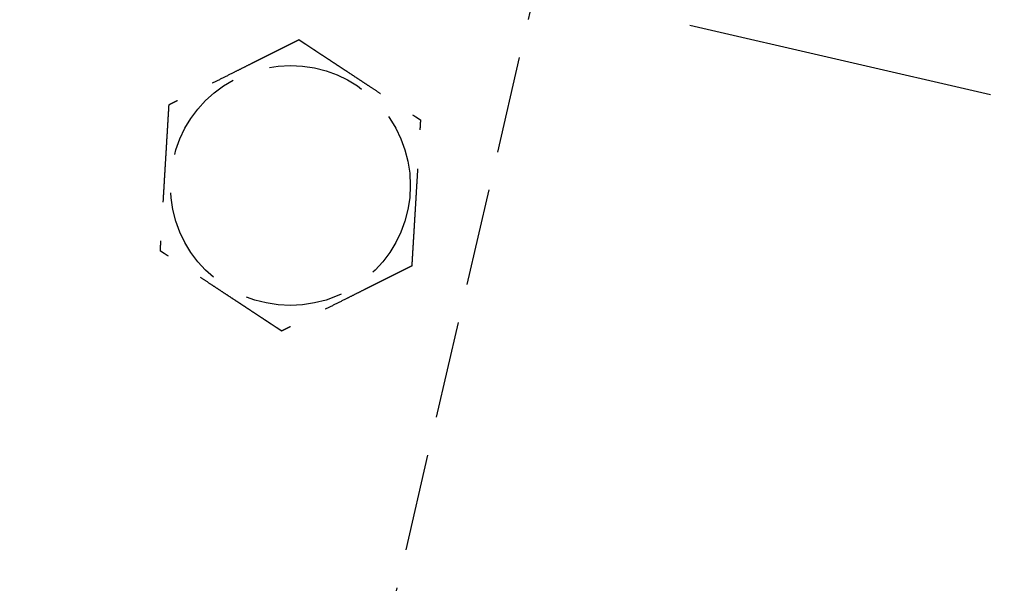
# Model space of a CAD drawing. Header units: millimetres. Extents: x -50096 to 615650, y 194565 to 243945.
# Tile 44 of 256: x 228123 to 228174, y 221811 to 221840. Entities that reach past the tile are written whole.
import ezdxf

# ---------------------------------------------------------------- set-up
doc = ezdxf.new("R2010")
doc.units = ezdxf.units.MM
doc.linetypes.add('ГТО-1 Пунктир', pattern=[7, 5, -2])
doc.linetypes.add('осевая', pattern=[50.8, 31.75, -6.35, 6.35, -6.35])
for name, color, linetype, lineweight in [('ГТО-2_Оси_025', 6, 'осевая', 25), ('ГТО-2_Размеры_035', 2, 'Continuous', 35), ('ОГОС_Пунктир_025', 151, 'ГТО-1 Пунктир', 25)]:
    doc.layers.add(name, color=color, linetype=linetype, lineweight=lineweight)
doc.layers.add('ГТО-2_Штриховка_018', color=7, linetype='Continuous', lineweight=18, true_color=0x6b6b6b)

# ---------------------------------------------------------------- blocks, each defined once
blk = doc.blocks.new('ОГСО_Затвор_План')
at = {"layer": 'ГТО-2_Оси_025', "ltscale": 0.5}
blk.add_line((1439.692, 0), (-1270.296, 0), dxfattribs=at)
at = {"layer": 'ОГОС_Пунктир_025'}
blk.add_line((-794.171, 24.424), (-794.171, -127.499), dxfattribs=at)
blk.add_line((-794.171, 24.424), (-794.171, -127.499), dxfattribs=at)
blk.add_circle((-804.171, -12.647), 6.172, dxfattribs=at)
blk.add_circle((-804.171, -12.647), 6.172, dxfattribs=at)
for points, knots in [([(-805.419, -5.246), (-805.42, -5.247), (-805.422, -5.249), (-805.426, -5.252), (-805.43, -5.255), (-805.436, -5.26), (-805.442, -5.265), (-805.451, -5.272), (-805.461, -5.28), (-805.472, -5.29), (-805.486, -5.301), (-805.5, -5.313), (-805.516, -5.326), (-805.537, -5.344), (-805.564, -5.365), (-805.596, -5.392), (-805.63, -5.42), (-805.665, -5.449), (-805.703, -5.48), (-805.747, -5.517), (-805.8, -5.56), (-805.86, -5.61), (-805.922, -5.662), (-805.986, -5.714), (-806.051, -5.768), (-806.117, -5.823), (-806.212, -5.901), (-806.335, -6.003), (-806.487, -6.128), (-806.64, -6.255), (-806.795, -6.383), (-806.951, -6.512), (-807.108, -6.642), (-807.266, -6.772), (-807.424, -6.903), (-807.651, -7.09), (-807.947, -7.335), (-808.361, -7.678), (-808.825, -8.061), (-809.218, -8.386), (-809.488, -8.609), (-809.637, -8.732), (-809.785, -8.855), (-809.933, -8.977), (-810.079, -9.097), (-810.224, -9.217), (-810.348, -9.32), (-810.453, -9.407), (-810.538, -9.477), (-810.622, -9.546), (-810.692, -9.605), (-810.75, -9.652), (-810.795, -9.69), (-810.84, -9.726), (-810.883, -9.762), (-810.924, -9.796), (-810.964, -9.829), (-810.998, -9.857), (-811.028, -9.882), (-811.052, -9.902), (-811.075, -9.921), (-811.097, -9.939), (-811.117, -9.955), (-811.134, -9.97), (-811.15, -9.982), (-811.163, -9.993), (-811.174, -10.003), (-811.184, -10.011), (-811.192, -10.017), (-811.197, -10.022), (-811.201, -10.025), (-811.203, -10.027), (-811.204, -10.027), (-811.204, -10.028)], [0, 0, 0, 0, 0.004185, 0.008801, 0.014281, 0.021058, 0.029561, 0.040224, 0.053205, 0.068484, 0.085828, 0.105003, 0.125774, 0.147907, 0.186724, 0.228322, 0.272442, 0.318823, 0.367204, 0.417325, 0.492956, 0.571365, 0.652189, 0.73507, 0.819647, 0.90556, 0.992449, 1.187026, 1.384231, 1.583676, 1.78497, 1.987724, 2.191549, 2.396055, 2.600854, 2.805555, 3.279763, 3.752767, 4.418919, 5.086102, 5.279552, 5.472715, 5.665169, 5.856491, 6.046258, 6.234048, 6.419437, 6.531421, 6.641943, 6.750597, 6.856978, 6.916919, 6.975722, 7.033131, 7.088893, 7.142755, 7.194463, 7.243763, 7.276855, 7.30846, 7.338408, 7.36653, 7.392654, 7.416612, 7.435447, 7.452368, 7.467212, 7.479813, 7.490006, 7.497625, 7.502506, 7.50445, 7.505534, 7.505534, 7.505534, 7.505534]), ([(-805.419, -5.246), (-805.42, -5.247), (-805.422, -5.249), (-805.426, -5.252), (-805.43, -5.255), (-805.436, -5.26), (-805.442, -5.265), (-805.451, -5.272), (-805.461, -5.28), (-805.472, -5.29), (-805.486, -5.301), (-805.5, -5.313), (-805.516, -5.326), (-805.537, -5.344), (-805.564, -5.365), (-805.596, -5.392), (-805.63, -5.42), (-805.665, -5.449), (-805.703, -5.48), (-805.747, -5.517), (-805.8, -5.56), (-805.86, -5.61), (-805.922, -5.662), (-805.986, -5.714), (-806.051, -5.768), (-806.117, -5.823), (-806.212, -5.901), (-806.335, -6.003), (-806.487, -6.128), (-806.64, -6.255), (-806.795, -6.383), (-806.951, -6.512), (-807.108, -6.642), (-807.266, -6.772), (-807.424, -6.903), (-807.651, -7.09), (-807.947, -7.335), (-808.361, -7.678), (-808.825, -8.061), (-809.218, -8.386), (-809.488, -8.609), (-809.637, -8.732), (-809.785, -8.855), (-809.933, -8.977), (-810.079, -9.097), (-810.224, -9.217), (-810.348, -9.32), (-810.453, -9.407), (-810.538, -9.477), (-810.622, -9.546), (-810.692, -9.605), (-810.75, -9.652), (-810.795, -9.69), (-810.84, -9.726), (-810.883, -9.762), (-810.924, -9.796), (-810.964, -9.829), (-810.998, -9.857), (-811.028, -9.882), (-811.052, -9.902), (-811.075, -9.921), (-811.097, -9.939), (-811.117, -9.955), (-811.134, -9.97), (-811.15, -9.982), (-811.163, -9.993), (-811.174, -10.003), (-811.184, -10.011), (-811.192, -10.017), (-811.197, -10.022), (-811.201, -10.025), (-811.203, -10.027), (-811.204, -10.027), (-811.204, -10.028)], [0, 0, 0, 0, 0.004185, 0.008801, 0.014281, 0.021058, 0.029561, 0.040224, 0.053205, 0.068484, 0.085828, 0.105003, 0.125774, 0.147907, 0.186724, 0.228322, 0.272442, 0.318823, 0.367204, 0.417325, 0.492956, 0.571365, 0.652189, 0.73507, 0.819647, 0.90556, 0.992449, 1.187026, 1.384231, 1.583676, 1.78497, 1.987724, 2.191549, 2.396055, 2.600854, 2.805555, 3.279763, 3.752767, 4.418919, 5.086102, 5.279552, 5.472715, 5.665169, 5.856491, 6.046258, 6.234048, 6.419437, 6.531421, 6.641943, 6.750597, 6.856978, 6.916919, 6.975722, 7.033131, 7.088893, 7.142755, 7.194463, 7.243763, 7.276855, 7.30846, 7.338408, 7.36653, 7.392654, 7.416612, 7.435447, 7.452368, 7.467212, 7.479813, 7.490006, 7.497625, 7.502506, 7.50445, 7.505534, 7.505534, 7.505534, 7.505534]), ([(-805.419, -5.246), (-805.418, -5.246), (-805.416, -5.247), (-805.412, -5.248), (-805.408, -5.25), (-805.403, -5.252), (-805.396, -5.254), (-805.389, -5.257), (-805.38, -5.26), (-805.37, -5.264), (-805.357, -5.269), (-805.344, -5.274), (-805.329, -5.279), (-805.312, -5.286), (-805.295, -5.292), (-805.274, -5.3), (-805.249, -5.309), (-805.22, -5.32), (-805.19, -5.331), (-805.158, -5.343), (-805.125, -5.355), (-805.091, -5.368), (-805.056, -5.381), (-805.014, -5.397), (-804.964, -5.415), (-804.907, -5.437), (-804.848, -5.459), (-804.788, -5.481), (-804.726, -5.504), (-804.664, -5.527), (-804.601, -5.551), (-804.537, -5.574), (-804.443, -5.609), (-804.319, -5.655), (-804.164, -5.713), (-804.008, -5.771), (-803.85, -5.83), (-803.691, -5.889), (-803.532, -5.949), (-803.371, -6.008), (-803.21, -6.068), (-803.049, -6.128), (-802.888, -6.188), (-802.661, -6.273), (-802.37, -6.381), (-802.015, -6.514), (-801.659, -6.646), (-801.26, -6.794), (-800.817, -6.96), (-800.446, -7.097), (-800.194, -7.192), (-800.059, -7.242), (-799.925, -7.292), (-799.791, -7.341), (-799.659, -7.391), (-799.528, -7.44), (-799.398, -7.488), (-799.287, -7.529), (-799.194, -7.564), (-799.12, -7.592), (-799.046, -7.619), (-798.974, -7.646), (-798.911, -7.669), (-798.859, -7.689), (-798.816, -7.705), (-798.774, -7.72), (-798.734, -7.735), (-798.694, -7.75), (-798.656, -7.764), (-798.62, -7.778), (-798.589, -7.789), (-798.561, -7.799), (-798.539, -7.808), (-798.517, -7.816), (-798.497, -7.823), (-798.478, -7.83), (-798.461, -7.837), (-798.445, -7.843), (-798.432, -7.848), (-798.421, -7.852), (-798.411, -7.855), (-798.403, -7.858), (-798.397, -7.861), (-798.392, -7.863), (-798.388, -7.864), (-798.386, -7.865), (-798.386, -7.865), (-798.385, -7.865)], [0, 0, 0, 0, 0.003644, 0.007564, 0.012038, 0.017341, 0.02375, 0.031541, 0.040992, 0.052264, 0.065305, 0.07996, 0.096076, 0.113499, 0.132074, 0.151649, 0.181009, 0.211974, 0.244432, 0.278272, 0.313385, 0.34966, 0.386985, 0.42525, 0.484864, 0.546214, 0.609127, 0.673433, 0.738958, 0.805531, 0.87298, 0.941133, 1.009817, 1.173365, 1.338709, 1.505642, 1.673957, 1.843445, 2.013901, 2.185115, 2.35688, 2.528988, 2.701233, 2.873406, 3.253799, 3.63319, 4.011943, 4.390425, 4.911081, 5.431738, 5.575881, 5.719741, 5.863049, 6.005535, 6.146931, 6.286967, 6.425375, 6.561884, 6.642699, 6.722521, 6.801137, 6.878334, 6.953898, 7.000475, 7.046162, 7.090799, 7.134227, 7.176285, 7.216814, 7.255655, 7.292646, 7.318039, 7.342289, 7.365293, 7.386949, 7.407155, 7.425808, 7.442807, 7.456043, 7.467884, 7.478242, 7.487025, 7.494144, 7.499509, 7.503029, 7.504636, 7.505536, 7.505536, 7.505536, 7.505536]), ([(-805.419, -5.246), (-805.418, -5.246), (-805.416, -5.247), (-805.412, -5.248), (-805.408, -5.25), (-805.403, -5.252), (-805.396, -5.254), (-805.389, -5.257), (-805.38, -5.26), (-805.37, -5.264), (-805.357, -5.269), (-805.344, -5.274), (-805.329, -5.279), (-805.312, -5.286), (-805.295, -5.292), (-805.274, -5.3), (-805.249, -5.309), (-805.22, -5.32), (-805.19, -5.331), (-805.158, -5.343), (-805.125, -5.355), (-805.091, -5.368), (-805.056, -5.381), (-805.014, -5.397), (-804.964, -5.415), (-804.907, -5.437), (-804.848, -5.459), (-804.788, -5.481), (-804.726, -5.504), (-804.664, -5.527), (-804.601, -5.551), (-804.537, -5.574), (-804.443, -5.609), (-804.319, -5.655), (-804.164, -5.713), (-804.008, -5.771), (-803.85, -5.83), (-803.691, -5.889), (-803.532, -5.949), (-803.371, -6.008), (-803.21, -6.068), (-803.049, -6.128), (-802.888, -6.188), (-802.661, -6.273), (-802.37, -6.381), (-802.015, -6.514), (-801.659, -6.646), (-801.26, -6.794), (-800.817, -6.96), (-800.446, -7.097), (-800.194, -7.192), (-800.059, -7.242), (-799.925, -7.292), (-799.791, -7.341), (-799.659, -7.391), (-799.528, -7.44), (-799.398, -7.488), (-799.287, -7.529), (-799.194, -7.564), (-799.12, -7.592), (-799.046, -7.619), (-798.974, -7.646), (-798.911, -7.669), (-798.859, -7.689), (-798.816, -7.705), (-798.774, -7.72), (-798.734, -7.735), (-798.694, -7.75), (-798.656, -7.764), (-798.62, -7.778), (-798.589, -7.789), (-798.561, -7.799), (-798.539, -7.808), (-798.517, -7.816), (-798.497, -7.823), (-798.478, -7.83), (-798.461, -7.837), (-798.445, -7.843), (-798.432, -7.848), (-798.421, -7.852), (-798.411, -7.855), (-798.403, -7.858), (-798.397, -7.861), (-798.392, -7.863), (-798.388, -7.864), (-798.386, -7.865), (-798.386, -7.865), (-798.385, -7.865)], [0, 0, 0, 0, 0.003644, 0.007564, 0.012038, 0.017341, 0.02375, 0.031541, 0.040992, 0.052264, 0.065305, 0.07996, 0.096076, 0.113499, 0.132074, 0.151649, 0.181009, 0.211974, 0.244432, 0.278272, 0.313385, 0.34966, 0.386985, 0.42525, 0.484864, 0.546214, 0.609127, 0.673433, 0.738958, 0.805531, 0.87298, 0.941133, 1.009817, 1.173365, 1.338709, 1.505642, 1.673957, 1.843445, 2.013901, 2.185115, 2.35688, 2.528988, 2.701233, 2.873406, 3.253799, 3.63319, 4.011943, 4.390425, 4.911081, 5.431738, 5.575881, 5.719741, 5.863049, 6.005535, 6.146931, 6.286967, 6.425375, 6.561884, 6.642699, 6.722521, 6.801137, 6.878334, 6.953898, 7.000475, 7.046162, 7.090799, 7.134227, 7.176285, 7.216814, 7.255655, 7.292646, 7.318039, 7.342289, 7.365293, 7.386949, 7.407155, 7.425808, 7.442807, 7.456043, 7.467884, 7.478242, 7.487025, 7.494144, 7.499509, 7.503029, 7.504636, 7.505536, 7.505536, 7.505536, 7.505536]), ([(-797.137, -15.266), (-797.137, -15.265), (-797.137, -15.262), (-797.138, -15.258), (-797.139, -15.254), (-797.14, -15.248), (-797.141, -15.242), (-797.142, -15.234), (-797.144, -15.225), (-797.146, -15.214), (-797.148, -15.201), (-797.15, -15.187), (-797.153, -15.171), (-797.156, -15.154), (-797.159, -15.135), (-797.163, -15.113), (-797.167, -15.087), (-797.172, -15.056), (-797.178, -15.024), (-797.183, -14.991), (-797.189, -14.957), (-797.195, -14.921), (-797.201, -14.884), (-797.209, -14.84), (-797.218, -14.787), (-797.228, -14.727), (-797.238, -14.665), (-797.249, -14.601), (-797.26, -14.537), (-797.271, -14.471), (-797.282, -14.405), (-797.293, -14.338), (-797.31, -14.239), (-797.332, -14.108), (-797.36, -13.945), (-797.387, -13.781), (-797.415, -13.615), (-797.444, -13.448), (-797.472, -13.28), (-797.5, -13.111), (-797.529, -12.942), (-797.558, -12.772), (-797.586, -12.602), (-797.626, -12.364), (-797.678, -12.058), (-797.741, -11.684), (-797.804, -11.31), (-797.875, -10.89), (-797.954, -10.423), (-798.019, -10.039), (-798.062, -9.784), (-798.083, -9.657), (-798.104, -9.532), (-798.125, -9.407), (-798.146, -9.282), (-798.167, -9.159), (-798.188, -9.037), (-798.208, -8.916), (-798.226, -8.809), (-798.242, -8.716), (-798.255, -8.637), (-798.268, -8.56), (-798.281, -8.484), (-798.292, -8.418), (-798.301, -8.363), (-798.309, -8.318), (-798.316, -8.274), (-798.324, -8.232), (-798.331, -8.19), (-798.337, -8.15), (-798.344, -8.112), (-798.349, -8.079), (-798.354, -8.05), (-798.358, -8.026), (-798.362, -8.004), (-798.366, -7.982), (-798.369, -7.962), (-798.372, -7.944), (-798.375, -7.928), (-798.377, -7.914), (-798.379, -7.903), (-798.381, -7.892), (-798.382, -7.884), (-798.383, -7.877), (-798.384, -7.872), (-798.385, -7.868), (-798.385, -7.866), (-798.385, -7.865), (-798.385, -7.865)], [0, 0, 0, 0, 0.003645, 0.007567, 0.012041, 0.017345, 0.023755, 0.031547, 0.040998, 0.052269, 0.065309, 0.079963, 0.096077, 0.113499, 0.132073, 0.151646, 0.181006, 0.211972, 0.244431, 0.278273, 0.313388, 0.349664, 0.386991, 0.425258, 0.484873, 0.546224, 0.609138, 0.673443, 0.738968, 0.80554, 0.872988, 0.94114, 1.009824, 1.17337, 1.338713, 1.505646, 1.673961, 1.843449, 2.013905, 2.185119, 2.356885, 2.528994, 2.701239, 2.873413, 3.253806, 3.633196, 4.011949, 4.390431, 4.91109, 5.431748, 5.559883, 5.687819, 5.815366, 5.942334, 6.068536, 6.193781, 6.317882, 6.440648, 6.56189, 6.642705, 6.722527, 6.801143, 6.87834, 6.953903, 7.00048, 7.046166, 7.090802, 7.134229, 7.176287, 7.216816, 7.255656, 7.292648, 7.318041, 7.342292, 7.365296, 7.386953, 7.407159, 7.425813, 7.442812, 7.456047, 7.467888, 7.478244, 7.487027, 7.494146, 7.499511, 7.503032, 7.50464, 7.505541, 7.505541, 7.505541, 7.505541]), ([(-797.137, -15.266), (-797.137, -15.265), (-797.137, -15.262), (-797.138, -15.258), (-797.139, -15.254), (-797.14, -15.248), (-797.141, -15.242), (-797.142, -15.234), (-797.144, -15.225), (-797.146, -15.214), (-797.148, -15.201), (-797.15, -15.187), (-797.153, -15.171), (-797.156, -15.154), (-797.159, -15.135), (-797.163, -15.113), (-797.167, -15.087), (-797.172, -15.056), (-797.178, -15.024), (-797.183, -14.991), (-797.189, -14.957), (-797.195, -14.921), (-797.201, -14.884), (-797.209, -14.84), (-797.218, -14.787), (-797.228, -14.727), (-797.238, -14.665), (-797.249, -14.601), (-797.26, -14.537), (-797.271, -14.471), (-797.282, -14.405), (-797.293, -14.338), (-797.31, -14.239), (-797.332, -14.108), (-797.36, -13.945), (-797.387, -13.781), (-797.415, -13.615), (-797.444, -13.448), (-797.472, -13.28), (-797.5, -13.111), (-797.529, -12.942), (-797.558, -12.772), (-797.586, -12.602), (-797.626, -12.364), (-797.678, -12.058), (-797.741, -11.684), (-797.804, -11.31), (-797.875, -10.89), (-797.954, -10.423), (-798.019, -10.039), (-798.062, -9.784), (-798.083, -9.657), (-798.104, -9.532), (-798.125, -9.407), (-798.146, -9.282), (-798.167, -9.159), (-798.188, -9.037), (-798.208, -8.916), (-798.226, -8.809), (-798.242, -8.716), (-798.255, -8.637), (-798.268, -8.56), (-798.281, -8.484), (-798.292, -8.418), (-798.301, -8.363), (-798.309, -8.318), (-798.316, -8.274), (-798.324, -8.232), (-798.331, -8.19), (-798.337, -8.15), (-798.344, -8.112), (-798.349, -8.079), (-798.354, -8.05), (-798.358, -8.026), (-798.362, -8.004), (-798.366, -7.982), (-798.369, -7.962), (-798.372, -7.944), (-798.375, -7.928), (-798.377, -7.914), (-798.379, -7.903), (-798.381, -7.892), (-798.382, -7.884), (-798.383, -7.877), (-798.384, -7.872), (-798.385, -7.868), (-798.385, -7.866), (-798.385, -7.865), (-798.385, -7.865)], [0, 0, 0, 0, 0.003645, 0.007567, 0.012041, 0.017345, 0.023755, 0.031547, 0.040998, 0.052269, 0.065309, 0.079963, 0.096077, 0.113499, 0.132073, 0.151646, 0.181006, 0.211972, 0.244431, 0.278273, 0.313388, 0.349664, 0.386991, 0.425258, 0.484873, 0.546224, 0.609138, 0.673443, 0.738968, 0.80554, 0.872988, 0.94114, 1.009824, 1.17337, 1.338713, 1.505646, 1.673961, 1.843449, 2.013905, 2.185119, 2.356885, 2.528994, 2.701239, 2.873413, 3.253806, 3.633196, 4.011949, 4.390431, 4.91109, 5.431748, 5.559883, 5.687819, 5.815366, 5.942334, 6.068536, 6.193781, 6.317882, 6.440648, 6.56189, 6.642705, 6.722527, 6.801143, 6.87834, 6.953903, 7.00048, 7.046166, 7.090802, 7.134229, 7.176287, 7.216816, 7.255656, 7.292648, 7.318041, 7.342292, 7.365296, 7.386953, 7.407159, 7.425813, 7.442812, 7.456047, 7.467888, 7.478244, 7.487027, 7.494146, 7.499511, 7.503032, 7.50464, 7.505541, 7.505541, 7.505541, 7.505541]), ([(-811.204, -10.028), (-811.204, -10.029), (-811.204, -10.031), (-811.203, -10.035), (-811.202, -10.04), (-811.201, -10.045), (-811.2, -10.051), (-811.199, -10.059), (-811.197, -10.069), (-811.195, -10.08), (-811.193, -10.092), (-811.191, -10.107), (-811.188, -10.123), (-811.185, -10.14), (-811.182, -10.158), (-811.178, -10.18), (-811.174, -10.207), (-811.169, -10.237), (-811.163, -10.269), (-811.158, -10.302), (-811.152, -10.337), (-811.146, -10.373), (-811.14, -10.409), (-811.132, -10.454), (-811.123, -10.506), (-811.113, -10.567), (-811.103, -10.629), (-811.092, -10.692), (-811.081, -10.757), (-811.07, -10.822), (-811.059, -10.889), (-811.048, -10.956), (-811.031, -11.054), (-811.009, -11.185), (-810.981, -11.348), (-810.954, -11.513), (-810.926, -11.679), (-810.898, -11.846), (-810.869, -12.014), (-810.841, -12.182), (-810.812, -12.352), (-810.784, -12.521), (-810.755, -12.691), (-810.715, -12.929), (-810.663, -13.236), (-810.6, -13.61), (-810.537, -13.984), (-810.466, -14.404), (-810.387, -14.87), (-810.322, -15.255), (-810.279, -15.51), (-810.258, -15.636), (-810.237, -15.762), (-810.216, -15.887), (-810.195, -16.011), (-810.174, -16.135), (-810.153, -16.257), (-810.133, -16.378), (-810.115, -16.485), (-810.099, -16.577), (-810.086, -16.656), (-810.073, -16.733), (-810.06, -16.81), (-810.049, -16.875), (-810.04, -16.93), (-810.032, -16.975), (-810.025, -17.019), (-810.018, -17.062), (-810.011, -17.103), (-810.004, -17.143), (-809.997, -17.182), (-809.992, -17.215), (-809.987, -17.243), (-809.983, -17.267), (-809.979, -17.29), (-809.975, -17.311), (-809.972, -17.331), (-809.969, -17.349), (-809.966, -17.365), (-809.964, -17.379), (-809.962, -17.391), (-809.96, -17.401), (-809.959, -17.41), (-809.958, -17.417), (-809.957, -17.422), (-809.956, -17.425), (-809.956, -17.427), (-809.956, -17.428), (-809.956, -17.429)], [0, 0, 0, 0, 0.003645, 0.007567, 0.012041, 0.017345, 0.023755, 0.031547, 0.040998, 0.052269, 0.065309, 0.079962, 0.096077, 0.113498, 0.132072, 0.151645, 0.181005, 0.21197, 0.244429, 0.278272, 0.313386, 0.349663, 0.38699, 0.425257, 0.484872, 0.546223, 0.609137, 0.673442, 0.738967, 0.805539, 0.872987, 0.941139, 1.009823, 1.173369, 1.338712, 1.505645, 1.67396, 1.843449, 2.013904, 2.185119, 2.356884, 2.528994, 2.701239, 2.873413, 3.253806, 3.633196, 4.011948, 4.39043, 4.911089, 5.431748, 5.559883, 5.687819, 5.815366, 5.942334, 6.068536, 6.193781, 6.317881, 6.440648, 6.56189, 6.642705, 6.722528, 6.801144, 6.87834, 6.953903, 7.000479, 7.046165, 7.090802, 7.134228, 7.176286, 7.216815, 7.255655, 7.292647, 7.31804, 7.342291, 7.365296, 7.386952, 7.407159, 7.425813, 7.442812, 7.456047, 7.467888, 7.478244, 7.487027, 7.494146, 7.499511, 7.503032, 7.50464, 7.505541, 7.505541, 7.505541, 7.505541]), ([(-811.204, -10.028), (-811.204, -10.029), (-811.204, -10.031), (-811.203, -10.035), (-811.202, -10.04), (-811.201, -10.045), (-811.2, -10.051), (-811.199, -10.059), (-811.197, -10.069), (-811.195, -10.08), (-811.193, -10.092), (-811.191, -10.107), (-811.188, -10.123), (-811.185, -10.14), (-811.182, -10.158), (-811.178, -10.18), (-811.174, -10.207), (-811.169, -10.237), (-811.163, -10.269), (-811.158, -10.302), (-811.152, -10.337), (-811.146, -10.373), (-811.14, -10.409), (-811.132, -10.454), (-811.123, -10.506), (-811.113, -10.567), (-811.103, -10.629), (-811.092, -10.692), (-811.081, -10.757), (-811.07, -10.822), (-811.059, -10.889), (-811.048, -10.956), (-811.031, -11.054), (-811.009, -11.185), (-810.981, -11.348), (-810.954, -11.513), (-810.926, -11.679), (-810.898, -11.846), (-810.869, -12.014), (-810.841, -12.182), (-810.812, -12.352), (-810.784, -12.521), (-810.755, -12.691), (-810.715, -12.929), (-810.663, -13.236), (-810.6, -13.61), (-810.537, -13.984), (-810.466, -14.404), (-810.387, -14.87), (-810.322, -15.255), (-810.279, -15.51), (-810.258, -15.636), (-810.237, -15.762), (-810.216, -15.887), (-810.195, -16.011), (-810.174, -16.135), (-810.153, -16.257), (-810.133, -16.378), (-810.115, -16.485), (-810.099, -16.577), (-810.086, -16.656), (-810.073, -16.733), (-810.06, -16.81), (-810.049, -16.875), (-810.04, -16.93), (-810.032, -16.975), (-810.025, -17.019), (-810.018, -17.062), (-810.011, -17.103), (-810.004, -17.143), (-809.997, -17.182), (-809.992, -17.215), (-809.987, -17.243), (-809.983, -17.267), (-809.979, -17.29), (-809.975, -17.311), (-809.972, -17.331), (-809.969, -17.349), (-809.966, -17.365), (-809.964, -17.379), (-809.962, -17.391), (-809.96, -17.401), (-809.959, -17.41), (-809.958, -17.417), (-809.957, -17.422), (-809.956, -17.425), (-809.956, -17.427), (-809.956, -17.428), (-809.956, -17.429)], [0, 0, 0, 0, 0.003645, 0.007567, 0.012041, 0.017345, 0.023755, 0.031547, 0.040998, 0.052269, 0.065309, 0.079962, 0.096077, 0.113498, 0.132072, 0.151645, 0.181005, 0.21197, 0.244429, 0.278272, 0.313386, 0.349663, 0.38699, 0.425257, 0.484872, 0.546223, 0.609137, 0.673442, 0.738967, 0.805539, 0.872987, 0.941139, 1.009823, 1.173369, 1.338712, 1.505645, 1.67396, 1.843449, 2.013904, 2.185119, 2.356884, 2.528994, 2.701239, 2.873413, 3.253806, 3.633196, 4.011948, 4.39043, 4.911089, 5.431748, 5.559883, 5.687819, 5.815366, 5.942334, 6.068536, 6.193781, 6.317881, 6.440648, 6.56189, 6.642705, 6.722528, 6.801144, 6.87834, 6.953903, 7.000479, 7.046165, 7.090802, 7.134228, 7.176286, 7.216815, 7.255655, 7.292647, 7.31804, 7.342291, 7.365296, 7.386952, 7.407159, 7.425813, 7.442812, 7.456047, 7.467888, 7.478244, 7.487027, 7.494146, 7.499511, 7.503032, 7.50464, 7.505541, 7.505541, 7.505541, 7.505541]), ([(-797.137, -15.266), (-797.138, -15.267), (-797.14, -15.269), (-797.144, -15.272), (-797.148, -15.275), (-797.153, -15.28), (-797.16, -15.285), (-797.168, -15.292), (-797.178, -15.3), (-797.19, -15.31), (-797.203, -15.321), (-797.218, -15.333), (-797.234, -15.346), (-797.255, -15.364), (-797.281, -15.385), (-797.313, -15.412), (-797.347, -15.44), (-797.383, -15.469), (-797.42, -15.5), (-797.465, -15.537), (-797.517, -15.581), (-797.578, -15.63), (-797.64, -15.682), (-797.704, -15.735), (-797.769, -15.788), (-797.835, -15.843), (-797.929, -15.921), (-798.052, -16.023), (-798.204, -16.148), (-798.358, -16.275), (-798.513, -16.403), (-798.669, -16.533), (-798.826, -16.662), (-798.984, -16.793), (-799.141, -16.923), (-799.369, -17.111), (-799.664, -17.355), (-800.079, -17.698), (-800.543, -18.081), (-800.935, -18.406), (-801.206, -18.629), (-801.355, -18.752), (-801.503, -18.875), (-801.651, -18.997), (-801.797, -19.118), (-801.941, -19.237), (-802.066, -19.34), (-802.171, -19.427), (-802.256, -19.497), (-802.339, -19.566), (-802.41, -19.625), (-802.468, -19.672), (-802.513, -19.71), (-802.557, -19.746), (-802.6, -19.782), (-802.642, -19.816), (-802.682, -19.849), (-802.716, -19.877), (-802.745, -19.902), (-802.77, -19.922), (-802.793, -19.941), (-802.814, -19.959), (-802.834, -19.975), (-802.852, -19.99), (-802.867, -20.003), (-802.88, -20.013), (-802.892, -20.023), (-802.902, -20.031), (-802.909, -20.037), (-802.915, -20.042), (-802.919, -20.045), (-802.921, -20.047), (-802.922, -20.047), (-802.922, -20.048)], [0, 0, 0, 0, 0.004181, 0.008795, 0.014272, 0.021046, 0.029548, 0.040209, 0.053189, 0.068467, 0.085811, 0.104986, 0.125758, 0.147892, 0.186709, 0.228308, 0.272428, 0.318808, 0.367189, 0.417309, 0.492942, 0.571351, 0.652177, 0.735059, 0.819638, 0.905552, 0.992443, 1.18702, 1.384226, 1.58367, 1.784964, 1.987717, 2.191542, 2.396047, 2.600845, 2.805545, 3.279758, 3.752767, 4.418914, 5.086093, 5.279542, 5.472705, 5.665159, 5.85648, 6.046248, 6.234038, 6.419428, 6.531412, 6.641934, 6.750589, 6.856969, 6.916909, 6.97571, 7.033119, 7.088881, 7.142743, 7.194452, 7.243753, 7.276848, 7.308456, 7.338407, 7.36653, 7.392655, 7.416612, 7.435444, 7.452363, 7.467203, 7.479801, 7.489993, 7.497612, 7.502496, 7.504445, 7.505534, 7.505534, 7.505534, 7.505534]), ([(-797.137, -15.266), (-797.138, -15.267), (-797.14, -15.269), (-797.144, -15.272), (-797.148, -15.275), (-797.153, -15.28), (-797.16, -15.285), (-797.168, -15.292), (-797.178, -15.3), (-797.19, -15.31), (-797.203, -15.321), (-797.218, -15.333), (-797.234, -15.346), (-797.255, -15.364), (-797.281, -15.385), (-797.313, -15.412), (-797.347, -15.44), (-797.383, -15.469), (-797.42, -15.5), (-797.465, -15.537), (-797.517, -15.581), (-797.578, -15.63), (-797.64, -15.682), (-797.704, -15.735), (-797.769, -15.788), (-797.835, -15.843), (-797.929, -15.921), (-798.052, -16.023), (-798.204, -16.148), (-798.358, -16.275), (-798.513, -16.403), (-798.669, -16.533), (-798.826, -16.662), (-798.984, -16.793), (-799.141, -16.923), (-799.369, -17.111), (-799.664, -17.355), (-800.079, -17.698), (-800.543, -18.081), (-800.935, -18.406), (-801.206, -18.629), (-801.355, -18.752), (-801.503, -18.875), (-801.651, -18.997), (-801.797, -19.118), (-801.941, -19.237), (-802.066, -19.34), (-802.171, -19.427), (-802.256, -19.497), (-802.339, -19.566), (-802.41, -19.625), (-802.468, -19.672), (-802.513, -19.71), (-802.557, -19.746), (-802.6, -19.782), (-802.642, -19.816), (-802.682, -19.849), (-802.716, -19.877), (-802.745, -19.902), (-802.77, -19.922), (-802.793, -19.941), (-802.814, -19.959), (-802.834, -19.975), (-802.852, -19.99), (-802.867, -20.003), (-802.88, -20.013), (-802.892, -20.023), (-802.902, -20.031), (-802.909, -20.037), (-802.915, -20.042), (-802.919, -20.045), (-802.921, -20.047), (-802.922, -20.047), (-802.922, -20.048)], [0, 0, 0, 0, 0.004181, 0.008795, 0.014272, 0.021046, 0.029548, 0.040209, 0.053189, 0.068467, 0.085811, 0.104986, 0.125758, 0.147892, 0.186709, 0.228308, 0.272428, 0.318808, 0.367189, 0.417309, 0.492942, 0.571351, 0.652177, 0.735059, 0.819638, 0.905552, 0.992443, 1.18702, 1.384226, 1.58367, 1.784964, 1.987717, 2.191542, 2.396047, 2.600845, 2.805545, 3.279758, 3.752767, 4.418914, 5.086093, 5.279542, 5.472705, 5.665159, 5.85648, 6.046248, 6.234038, 6.419428, 6.531412, 6.641934, 6.750589, 6.856969, 6.916909, 6.97571, 7.033119, 7.088881, 7.142743, 7.194452, 7.243753, 7.276848, 7.308456, 7.338407, 7.36653, 7.392655, 7.416612, 7.435444, 7.452363, 7.467203, 7.479801, 7.489993, 7.497612, 7.502496, 7.504445, 7.505534, 7.505534, 7.505534, 7.505534]), ([(-802.922, -20.048), (-802.923, -20.047), (-802.925, -20.046), (-802.929, -20.045), (-802.934, -20.043), (-802.939, -20.042), (-802.945, -20.039), (-802.952, -20.036), (-802.961, -20.033), (-802.971, -20.029), (-802.984, -20.025), (-802.997, -20.02), (-803.012, -20.014), (-803.029, -20.008), (-803.046, -20.001), (-803.067, -19.994), (-803.092, -19.984), (-803.121, -19.974), (-803.151, -19.962), (-803.183, -19.95), (-803.216, -19.938), (-803.25, -19.926), (-803.285, -19.913), (-803.327, -19.897), (-803.377, -19.878), (-803.434, -19.857), (-803.493, -19.835), (-803.553, -19.813), (-803.615, -19.79), (-803.677, -19.766), (-803.74, -19.743), (-803.804, -19.719), (-803.898, -19.684), (-804.022, -19.638), (-804.177, -19.58), (-804.333, -19.522), (-804.491, -19.463), (-804.65, -19.404), (-804.809, -19.345), (-804.97, -19.285), (-805.131, -19.225), (-805.292, -19.165), (-805.453, -19.105), (-805.68, -19.021), (-805.971, -18.912), (-806.327, -18.78), (-806.682, -18.648), (-807.081, -18.499), (-807.524, -18.334), (-807.895, -18.196), (-808.147, -18.102), (-808.282, -18.052), (-808.416, -18.002), (-808.55, -17.952), (-808.682, -17.903), (-808.813, -17.854), (-808.943, -17.806), (-809.054, -17.764), (-809.147, -17.73), (-809.221, -17.702), (-809.295, -17.674), (-809.367, -17.648), (-809.43, -17.624), (-809.482, -17.605), (-809.525, -17.589), (-809.567, -17.573), (-809.607, -17.558), (-809.647, -17.544), (-809.685, -17.529), (-809.721, -17.516), (-809.753, -17.504), (-809.78, -17.494), (-809.802, -17.486), (-809.824, -17.478), (-809.844, -17.47), (-809.863, -17.463), (-809.88, -17.457), (-809.896, -17.451), (-809.909, -17.446), (-809.92, -17.442), (-809.93, -17.438), (-809.938, -17.435), (-809.944, -17.433), (-809.949, -17.431), (-809.953, -17.43), (-809.955, -17.429), (-809.955, -17.429), (-809.956, -17.429)], [0, 0, 0, 0, 0.003646, 0.007569, 0.012045, 0.01735, 0.023761, 0.031553, 0.041004, 0.052276, 0.065315, 0.079969, 0.096083, 0.113503, 0.132076, 0.151649, 0.181008, 0.211971, 0.244429, 0.27827, 0.313383, 0.349658, 0.386984, 0.42525, 0.484865, 0.546215, 0.609129, 0.673434, 0.738959, 0.805532, 0.872981, 0.941133, 1.009817, 1.173364, 1.338709, 1.505642, 1.673957, 1.843447, 2.013903, 2.185118, 2.356884, 2.528994, 2.701239, 2.873413, 3.253807, 3.633197, 4.01195, 4.390432, 4.911089, 5.431745, 5.575887, 5.719746, 5.863052, 6.005538, 6.146933, 6.286968, 6.425375, 6.561884, 6.6427, 6.722524, 6.801142, 6.87834, 6.953905, 7.000481, 7.046168, 7.090804, 7.134231, 7.176289, 7.216817, 7.255656, 7.292646, 7.318039, 7.342287, 7.365291, 7.386947, 7.407153, 7.425807, 7.442807, 7.456045, 7.467889, 7.478248, 7.487033, 7.494153, 7.499518, 7.503036, 7.50464, 7.505536, 7.505536, 7.505536, 7.505536]), ([(-802.922, -20.048), (-802.923, -20.047), (-802.925, -20.046), (-802.929, -20.045), (-802.934, -20.043), (-802.939, -20.042), (-802.945, -20.039), (-802.952, -20.036), (-802.961, -20.033), (-802.971, -20.029), (-802.984, -20.025), (-802.997, -20.02), (-803.012, -20.014), (-803.029, -20.008), (-803.046, -20.001), (-803.067, -19.994), (-803.092, -19.984), (-803.121, -19.974), (-803.151, -19.962), (-803.183, -19.95), (-803.216, -19.938), (-803.25, -19.926), (-803.285, -19.913), (-803.327, -19.897), (-803.377, -19.878), (-803.434, -19.857), (-803.493, -19.835), (-803.553, -19.813), (-803.615, -19.79), (-803.677, -19.766), (-803.74, -19.743), (-803.804, -19.719), (-803.898, -19.684), (-804.022, -19.638), (-804.177, -19.58), (-804.333, -19.522), (-804.491, -19.463), (-804.65, -19.404), (-804.809, -19.345), (-804.97, -19.285), (-805.131, -19.225), (-805.292, -19.165), (-805.453, -19.105), (-805.68, -19.021), (-805.971, -18.912), (-806.327, -18.78), (-806.682, -18.648), (-807.081, -18.499), (-807.524, -18.334), (-807.895, -18.196), (-808.147, -18.102), (-808.282, -18.052), (-808.416, -18.002), (-808.55, -17.952), (-808.682, -17.903), (-808.813, -17.854), (-808.943, -17.806), (-809.054, -17.764), (-809.147, -17.73), (-809.221, -17.702), (-809.295, -17.674), (-809.367, -17.648), (-809.43, -17.624), (-809.482, -17.605), (-809.525, -17.589), (-809.567, -17.573), (-809.607, -17.558), (-809.647, -17.544), (-809.685, -17.529), (-809.721, -17.516), (-809.753, -17.504), (-809.78, -17.494), (-809.802, -17.486), (-809.824, -17.478), (-809.844, -17.47), (-809.863, -17.463), (-809.88, -17.457), (-809.896, -17.451), (-809.909, -17.446), (-809.92, -17.442), (-809.93, -17.438), (-809.938, -17.435), (-809.944, -17.433), (-809.949, -17.431), (-809.953, -17.43), (-809.955, -17.429), (-809.955, -17.429), (-809.956, -17.429)], [0, 0, 0, 0, 0.003646, 0.007569, 0.012045, 0.01735, 0.023761, 0.031553, 0.041004, 0.052276, 0.065315, 0.079969, 0.096083, 0.113503, 0.132076, 0.151649, 0.181008, 0.211971, 0.244429, 0.27827, 0.313383, 0.349658, 0.386984, 0.42525, 0.484865, 0.546215, 0.609129, 0.673434, 0.738959, 0.805532, 0.872981, 0.941133, 1.009817, 1.173364, 1.338709, 1.505642, 1.673957, 1.843447, 2.013903, 2.185118, 2.356884, 2.528994, 2.701239, 2.873413, 3.253807, 3.633197, 4.01195, 4.390432, 4.911089, 5.431745, 5.575887, 5.719746, 5.863052, 6.005538, 6.146933, 6.286968, 6.425375, 6.561884, 6.6427, 6.722524, 6.801142, 6.87834, 6.953905, 7.000481, 7.046168, 7.090804, 7.134231, 7.176289, 7.216817, 7.255656, 7.292646, 7.318039, 7.342287, 7.365291, 7.386947, 7.407153, 7.425807, 7.442807, 7.456045, 7.467889, 7.478248, 7.487033, 7.494153, 7.499518, 7.503036, 7.50464, 7.505536, 7.505536, 7.505536, 7.505536])]:
    blk.add_open_spline(points, degree=3, knots=knots, dxfattribs=at)
blk = doc.blocks.new('A$C1AA538EC')
at = {"layer": 'ГТО-2_Размеры_035', "rotation": 346.9999999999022}
blk.add_blockref('ОГСО_Затвор_План', (-6044.682, -11100.099), dxfattribs=at)

msp = doc.modelspace()

# ---------------------------------------------------------------- hatches: boundary and pattern name
at = {"layer": 'ГТО-2_Штриховка_018'}
h = msp.add_hatch(dxfattribs=at)
h.set_pattern_fill('ANSI35', color=256, scale=100)
h.set_pattern_definition([(45, (-115466.6, -494469.8), (-449.0128, 449.0128), []), (45, (-115017.6, -494469.8), (-449.0128, 449.0128), [793.75, -158.75, 0, -158.75])])
h.paths.add_polyline_path([(243988.45, 233562.872), (247488.45, 233562.872), (247488.45, 236562.872), (227633.45, 236562.872), (227633.45, 228037.872), (232688.45, 228037.872), (232688.45, 229062.872), (243988.45, 229062.872)])
edge = h.paths.add_edge_path(flags=16)
edge.add_arc((234968.45, 232762.782), 1700, 0, 360)
edge = h.paths.add_edge_path(flags=16)
edge.add_arc((255968.45, 232762.782), 1700, 0, 360)
h.paths.add_polyline_path([(264438.45, 224462.872), (264438.45, 224822.872), (265938.45, 224822.872), (265938.45, 224462.872), (276518.45, 224462.872), (276518.45, 221662.696), (278018.45, 221662.696), (278018.45, 225962.872), (263788.45, 225962.872), (263788.45, 236562.872), (247488.45, 236562.872), (247488.45, 233562.872), (250988.45, 233562.872), (250988.45, 229062.872), (262288.45, 229062.872), (262288.45, 226212.872), (247488.45, 226212.872), (247488.45, 224462.872), (252623.45, 224462.872), (252623.45, 224822.872), (254123.45, 224822.872), (254123.45, 224462.872), (258378.45, 224462.872), (258378.45, 224822.871), (259878.45, 224822.871), (259878.45, 224462.872)])

# ---------------------------------------------------------------- block references
at = {"layer": 'ГТО-2_Размеры_035'}
msp.add_blockref('A$C1AA538EC', (234968.45, 232762.782), dxfattribs=at)

doc.saveas('drawing.dxf')
